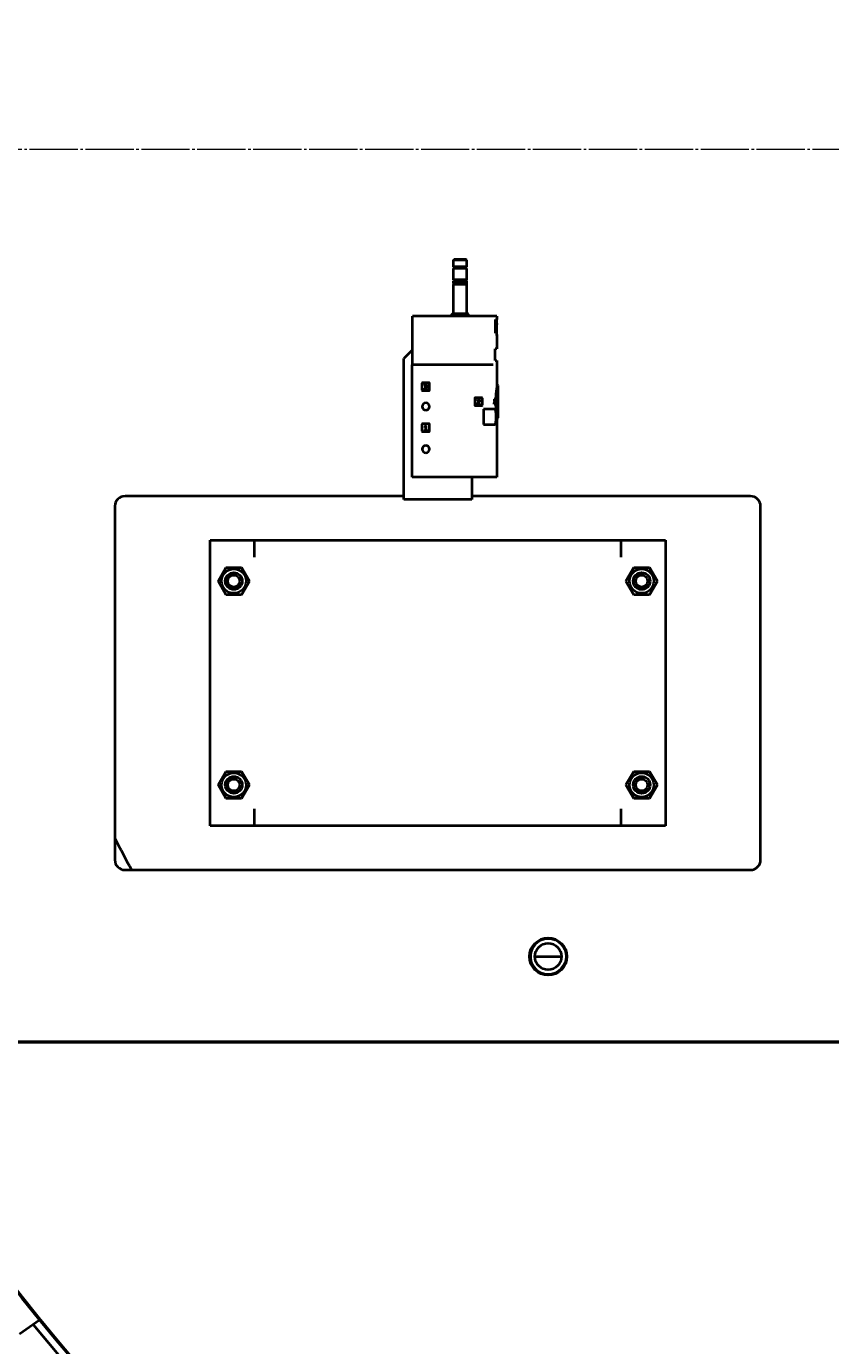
# Model space of a CAD drawing. Header units: millimetres. Extents: x -4428 to 3866, y -3426 to 3855.
# Tile 124 of 191: x 1629 to 2102, y -2599 to -1822. Entities that reach past the tile are written whole.
import ezdxf

# ---------------------------------------------------------------- set-up
doc = ezdxf.new("R2010")
doc.units = ezdxf.units.MM
for name, pattern in [('K5LT_AXLED', [32.912189, 28.412189, -1.5, 1.5, -1.5]), ('K5LT_BASIC', [0]), ('K5LT_THIN', [0])]:
    doc.linetypes.add(name, pattern=pattern)
doc.layers.add('Системный слой', color=7, linetype='Continuous')
doc.styles.add('KDIMTEXTSTYLE', font='GOST_AU.SHX', dxfattribs={"width": 0.96, "oblique": 15, "height": 5})
doc.dimstyles.new('KDIMSTYLE (1.00)', dxfattribs={"dimtxt": 5, "dimasz": 1, "dimexe": 2, "dimexo": 0, "dimgap": 1, "dimtad": 1, "dimtxsty": 'KDIMTEXTSTYLE', "dimsah": 1, "dimcen": 0, "dimdle": 1, "dimadec": 0, "dimazin": 0, "dimtfac": 0.667, "dimtmove": 0, "dimatfit": 3, "dimfxl": 1, "dimtvp": 1, "dimtolj": 1, "dimtzin": 0, "dimarcsym": 0})

# ---------------------------------------------------------------- blocks, each defined once
blk = doc.blocks.new('KDIMARROW_01')
at = {"layer": 'Системный слой'}
blk.add_hatch(color=0, dxfattribs=at).paths.add_polyline_path([(0, 0), (-5, 0.66), (-4.5, 0), (-5, -0.66)])
at = {"layer": 'Системный слой', "color": 0, "linetype": 'K5LT_THIN', "lineweight": 20}
for p, q in [((-4.5, 0), (-5, 0.66)), ((-5, 0.66), (0, 0)), ((0, 0), (-5, -0.66)), ((-5, -0.66), (-4.5, 0)), ((0, 0), (-1, 0))]:
    blk.add_line(p, q, dxfattribs=at)
blk = doc.blocks.new('U20')
at = {"layer": 'Системный слой', "color": 30, "linetype": 'K5LT_AXLED', "lineweight": 20, "true_color": 0xff8000}
blk.add_line((2481.93, -1894.95), (1384.93, -1894.95), dxfattribs=at)
blk = doc.blocks.new('U16')
at = {"layer": 'Системный слой', "color": 150, "linetype": 'K5LT_BASIC', "lineweight": 40, "true_color": 0x0080ff}
for p, q in [((1880.13, -1960.11), (1880.59, -1959.65)), ((1884.13, -1960.11), (1880.13, -1960.11)), ((1880.13, -1963.95), (1880.13, -1960.11)), ((1884.13, -1963.95), (1880.13, -1963.95)), ((1880.58, -1964.95), (1880.58, -1963.95)), ((1884.13, -1959.65), (1880.59, -1959.65)), ((1887.67, -1959.65), (1884.13, -1959.65)), ((1888.13, -1960.11), (1884.13, -1960.11)), ((1888.13, -1963.95), (1884.13, -1963.95)), ((1888.13, -1960.11), (1887.67, -1959.65)), ((1887.68, -1964.95), (1887.68, -1963.95)), ((1888.13, -1963.95), (1888.13, -1960.11)), ((1880.13, -1971.65), (1880.13, -1964.95)), ((1884.13, -1964.95), (1880.13, -1964.95)), ((1884.13, -1971.65), (1880.13, -1971.65)), ((1880.13, -1971.65), (1881, -1972.15)), ((1880.13, -1973.63), (1880.13, -1972.15)), ((1884.13, -1972.15), (1880.13, -1972.15)), ((1888.13, -1964.95), (1884.13, -1964.95)), ((1888.13, -1971.65), (1884.13, -1971.65)), ((1888.13, -1972.15), (1884.13, -1972.15)), ((1888.13, -1971.65), (1887.26, -1972.15)), ((1888.13, -1971.65), (1888.13, -1964.95)), ((1888.13, -1973.63), (1888.13, -1972.15)), ((1884.13, -1973.63), (1880.13, -1973.63)), ((1880.13, -1991.65), (1880.13, -1974.33)), ((1884.13, -1974.33), (1880.13, -1974.33)), ((1888.13, -1973.63), (1884.13, -1973.63)), ((1888.13, -1974.33), (1884.13, -1974.33)), ((1888.13, -1991.65), (1888.13, -1974.33)), ((1856.13, -2021.75), (1856.13, -1992.95)), ((1903.4, -1992.95), (1856.13, -1992.95)), ((1879.13, -1991.9), (1879.38, -1991.65)), ((1884.13, -1991.9), (1879.13, -1991.9)), ((1879.13, -1992.95), (1879.13, -1991.9)), ((1884.13, -1991.65), (1879.38, -1991.65)), ((1888.88, -1991.65), (1884.13, -1991.65)), ((1889.13, -1991.9), (1884.13, -1991.9)), ((1889.13, -1991.9), (1888.88, -1991.65)), ((1889.13, -1992.95), (1889.13, -1991.9)), ((1903.59, -1992.95), (1903.4, -1992.95)), ((1905.73, -1992.95), (1903.59, -1992.95)), ((1904.91, -1994.95), (1905.12, -1994.95)), ((1904.91, -2002.95), (1904.91, -1994.95)), ((1905.12, -2002.95), (1905.12, -1994.95)), ((1905.73, -1992.95), (1905.73, -1994.95)), ((1905.73, -1997.31), (1905.73, -1994.95)), ((1905.73, -1994.95), (1905.73, -1994.95)), ((1905.12, -2002.95), (1904.91, -2002.95)), ((1905.67, -2003.85), (1905.67, -1997.94)), ((1905.73, -2004.4), (1905.73, -2012.25)), ((1855.93, -2012.95), (1850.93, -2017.95)), ((1850.93, -2092.95), (1850.93, -2017.95)), ((1855.93, -2012.95), (1856.13, -2012.95)), ((1905.73, -2012.25), (1904.68, -2012.25)), ((1904.68, -2019.05), (1904.68, -2012.25)), ((1903.09, -2021.75), (1855.93, -2021.75)), ((1855.93, -2087.75), (1855.93, -2021.75)), ((1903.56, -2021.75), (1903.09, -2021.75)), ((1903.59, -2021.75), (1903.56, -2021.75)), ((1904.68, -2019.05), (1905.73, -2019.05)), ((1905.73, -2019.05), (1905.73, -2033.79)), ((1861.63, -2032.5), (1861.63, -2036.6)), ((1865.93, -2032.3), (1861.83, -2032.3)), ((1863.03, -2034.06), (1863.42, -2034.06)), ((1866.13, -2036.6), (1866.13, -2032.5)), ((1905.73, -2033.6), (1906.18, -2033.6)), ((1906.43, -2043.35), (1906.43, -2033.85)), ((1861.83, -2036.8), (1865.93, -2036.8)), ((1863.42, -2035.2), (1863.03, -2035.2)), ((1863.93, -2034.43), (1863.8, -2034.43)), ((1863.8, -2034.43), (1863.8, -2034.83)), ((1863.8, -2034.83), (1863.93, -2034.83)), ((1892.68, -2041.3), (1892.68, -2045.4)), ((1896.98, -2041.1), (1892.88, -2041.1)), ((1897.18, -2045.4), (1897.18, -2041.3)), ((1904.34, -2042), (1904.65, -2042)), ((1892.88, -2045.6), (1896.98, -2045.6)), ((1894.08, -2042.86), (1894.47, -2042.86)), ((1895.25, -2043.19), (1894.08, -2044.3)), ((1894.08, -2044.3), (1894.08, -2044.85)), ((1894.08, -2044.85), (1895.79, -2044.85)), ((1894.49, -2044.46), (1895.52, -2043.48)), ((1895.79, -2044.46), (1894.49, -2044.46)), ((1895.79, -2044.85), (1895.79, -2044.46)), ((1897.93, -2047.75), (1897.93, -2056.75)), ((1903.09, -2047.75), (1897.93, -2047.75)), ((1903.56, -2047.75), (1903.09, -2047.75)), ((1904.42, -2047.75), (1903.56, -2047.75)), ((1904.41, -2042.86), (1904.09, -2042.86)), ((1904.41, -2044.3), (1904.09, -2044.3)), ((1904.09, -2044.85), (1904.09, -2044.3)), ((1904.41, -2044.85), (1904.09, -2044.85)), ((1904.41, -2042.86), (1904.52, -2042.86)), ((1904.41, -2044.85), (1904.41, -2044.3)), ((1904.41, -2044.85), (1904.87, -2044.85)), ((1904.87, -2044.46), (1904.53, -2044.46)), ((1904.87, -2044.85), (1904.87, -2044.46)), ((1906.43, -2052.85), (1906.43, -2043.35)), ((1861.63, -2056.63), (1861.63, -2060.73)), ((1865.93, -2056.43), (1861.83, -2056.43)), ((1863.68, -2057.33), (1863.31, -2057.9)), ((1864.08, -2057.33), (1863.68, -2057.33)), ((1864.08, -2059.79), (1864.08, -2057.33)), ((1866.13, -2060.73), (1866.13, -2056.63)), ((1897.93, -2056.75), (1903.09, -2056.75)), ((1903.09, -2056.75), (1903.56, -2056.75)), ((1903.56, -2056.75), (1904.42, -2056.75)), ((1905.73, -2052.92), (1905.73, -2087.75)), ((1905.73, -2053.1), (1906.18, -2053.1)), ((1861.83, -2060.93), (1865.93, -2060.93)), ((1863.31, -2058.47), (1863.68, -2057.9)), ((1863.31, -2057.9), (1863.31, -2058.47)), ((1863.31, -2059.79), (1863.31, -2060.18)), ((1863.68, -2059.79), (1863.31, -2059.79)), ((1863.31, -2060.18), (1864.45, -2060.18)), ((1863.68, -2057.9), (1863.68, -2059.79)), ((1864.45, -2059.79), (1864.08, -2059.79)), ((1864.45, -2060.18), (1864.45, -2059.79)), ((1903.09, -2087.75), (1855.93, -2087.75)), ((1890.93, -2087.75), (1890.93, -2092.95)), ((1903.56, -2087.75), (1903.09, -2087.75)), ((1905.73, -2087.75), (1903.56, -2087.75)), ((1850.93, -2100.95), (1850.93, -2092.95)), ((1890.93, -2092.95), (1890.93, -2100.95)), ((1850.93, -2098.95), (1686.93, -2098.95)), ((1890.93, -2100.95), (1850.93, -2100.95)), ((2054.93, -2098.95), (1890.93, -2098.95)), ((1680.93, -2104.95), (1680.93, -2312.95)), ((2060.93, -2312.95), (2060.93, -2104.95)), ((1736.93, -2124.95), (1762.93, -2124.95)), ((1736.93, -2292.95), (1736.93, -2124.95)), ((1762.93, -2124.95), (1762.93, -2134.95)), ((1762.93, -2124.95), (1978.93, -2124.95)), ((1978.93, -2134.95), (1978.93, -2124.95)), ((1978.93, -2124.95), (2004.93, -2124.95)), ((2004.93, -2124.95), (2004.93, -2292.95)), ((1741.69, -2148.95), (1746.31, -2140.95)), ((1746.31, -2140.95), (1755.55, -2140.95)), ((1755.55, -2140.95), (1760.17, -2148.95)), ((1981.69, -2148.95), (1986.31, -2140.95)), ((1986.31, -2140.95), (1995.55, -2140.95)), ((1995.55, -2140.95), (2000.17, -2148.95)), ((1746.31, -2156.95), (1741.69, -2148.95)), ((1760.17, -2148.95), (1755.55, -2156.95)), ((1986.31, -2156.95), (1981.69, -2148.95)), ((2000.17, -2148.95), (1995.55, -2156.95)), ((1755.55, -2156.95), (1746.31, -2156.95)), ((1995.55, -2156.95), (1986.31, -2156.95)), ((1741.69, -2268.95), (1746.31, -2260.95)), ((1746.31, -2260.95), (1755.55, -2260.95)), ((1755.55, -2260.95), (1760.17, -2268.95)), ((1981.69, -2268.95), (1986.31, -2260.95)), ((1986.31, -2260.95), (1995.55, -2260.95)), ((1995.55, -2260.95), (2000.17, -2268.95)), ((1746.31, -2276.95), (1741.69, -2268.95)), ((1760.17, -2268.95), (1755.55, -2276.95)), ((1986.31, -2276.95), (1981.69, -2268.95)), ((2000.17, -2268.95), (1995.55, -2276.95)), ((1755.55, -2276.95), (1746.31, -2276.95)), ((1995.55, -2276.95), (1986.31, -2276.95)), ((1762.93, -2282.95), (1762.93, -2292.95)), ((1978.93, -2292.95), (1978.93, -2282.95)), ((1762.93, -2292.95), (1736.93, -2292.95)), ((1978.93, -2292.95), (1762.93, -2292.95)), ((2004.93, -2292.95), (1978.93, -2292.95)), ((1686.93, -2318.95), (2054.93, -2318.95)), ((1924.93, -2369.95), (1925.28, -2369.95)), ((1928.08, -2369.95), (1943.78, -2369.95)), ((1946.58, -2369.95), (1946.93, -2369.95)), ((1569.93, -2419.95), (2173.06, -2419.95)), ((2172.93, -2420.45), (1569.93, -2420.45)), ((1636.62, -2583.9), (1624.82, -2592.16))]:
    blk.add_line(p, q, dxfattribs=at)
for centre, radius in [((1750.93, -2148.95), 7.2), ((1990.93, -2148.95), 7.2), ((1750.93, -2148.95), 5), ((1750.93, -2148.95), 3.5), ((1990.93, -2148.95), 5), ((1990.93, -2148.95), 3.5), ((1750.93, -2268.95), 7.2), ((1750.93, -2268.95), 5), ((1750.93, -2268.95), 3.5), ((1990.93, -2268.95), 7.2), ((1990.93, -2268.95), 5), ((1990.93, -2268.95), 3.5), ((1935.93, -2369.95), 11), ((1935.93, -2369.95), 10.65), ((1935.93, -2369.95), 7.85)]:
    blk.add_circle(centre, radius, dxfattribs=at)
for centre, radius, start, end in [((2481.93, -1894.95), 1090.5, 331.22113, 166.2093), ((1880.13, -1973.98), 0.35, 270, 90), ((1888.13, -1973.98), 0.35, 90, 270), ((1861.83, -2032.5), 0.2, 90, 180), ((1863.88, -2034.06), 0.855, 318.18969, 180), ((1863.88, -2034.06), 0.456, 30, 180), ((1863.93, -2034.03), 0.399, 270, 30), ((1865.93, -2032.5), 0.2, 0, 90), ((1906.18, -2033.85), 0.25, 0, 90), ((1861.83, -2036.6), 0.2, 180, 270), ((1863.88, -2035.2), 0.855, 180, 41.81031), ((1863.88, -2035.2), 0.456, 180, 330.00001), ((1863.93, -2035.23), 0.399, 330.00001, 90), ((1865.93, -2036.6), 0.2, 270, 0), ((1892.88, -2041.3), 0.2, 90, 180), ((1894.93, -2042.86), 0.855, 313.60282, 180), ((1896.98, -2041.3), 0.2, 0, 90), ((1863.93, -2046.25), 2.15, 90, 270), ((1863.93, -2046.25), 2.15, 270, 90), ((1892.88, -2045.4), 0.2, 180, 270), ((1894.93, -2042.86), 0.456, 313.60282, 180), ((1896.98, -2045.4), 0.2, 270, 0), ((1861.83, -2056.63), 0.2, 90, 180), ((1865.93, -2056.63), 0.2, 0, 90), ((1906.18, -2052.85), 0.25, 270, 0), ((1861.83, -2060.73), 0.2, 180, 270), ((1865.93, -2060.73), 0.2, 270, 0), ((1863.93, -2071.25), 2.15, 90, 270), ((1863.93, -2071.25), 2.15, 270, 90), ((1686.93, -2104.95), 6, 90, 180), ((2054.93, -2104.95), 6, 0, 90), ((2481.93, -1889.95), 900, 207.12675, 208.46792), ((1686.93, -2312.95), 6, 180, 270), ((2054.93, -2312.95), 6, 270, 0), ((2481.93, -1894.95), 1090, 213.20696, 266.54167), ((2481.93, -1894.95), 1090.5, 213.24707, 266.55323), ((2481.93, -1894.95), 1095, 219.16349, 223.06382)]:
    blk.add_arc(centre, radius, start, end, dxfattribs=at)
at = {"layer": 'Системный слой', "color": 7, "linetype": 'K5LT_THIN', "lineweight": 20}
for centre, radius in [((1750.93, -2148.95), 4.19), ((1990.93, -2148.95), 4.19), ((1750.93, -2268.95), 4.19), ((1990.93, -2268.95), 4.19), ((1935.93, -2369.95), 10.11)]:
    blk.add_arc(centre, radius, 70, 340, dxfattribs=at)
at = {"layer": 'Системный слой', "color": 150, "linetype": 'K5LT_BASIC', "lineweight": 40, "true_color": 0x0080ff}
for centre, major_axis, start_param, end_param in [((1866.23, -2033.58), (39.5, 0), 5.994245, 6.024997), ((1866.23, -2033.58), (-39.8, 0), 2.854892, 2.885394), ((1866.23, -2034.14), (-39.8, 0), 2.865849, 2.892535)]:
    blk.add_ellipse(centre, major_axis=major_axis, ratio=0.952381, start_param=start_param, end_param=end_param, dxfattribs=at)
for points, knots in [([(1905.73, -1997.31), (1905.72, -1997.34), (1905.72, -1997.39), (1905.71, -1997.51), (1905.7, -1997.65), (1905.68, -1997.79), (1905.67, -1997.91), (1905.67, -1997.94)], [0, 0, 0, 0, 2.065813, 3.600375, 5.110385, 7.06038, 8, 8, 8, 8]), ([(1905.67, -1997.94), (1905.68, -1997.81), (1905.69, -1997.65), (1905.71, -1997.48), (1905.72, -1997.38), (1905.72, -1997.33), (1905.73, -1997.31)], [0, 0, 0, 0, 2.989143, 3.933502, 5.603203, 7, 7, 7, 7]), ([(1905.67, -2003.85), (1905.68, -2003.96), (1905.7, -2004.12), (1905.72, -2004.3), (1905.73, -2004.39), (1905.73, -2004.4), (1905.73, -2004.4)], [0, 0, 0, 0, 2.039412, 3.771202, 5.541616, 7, 7, 7, 7]), ([(1905.73, -2004.4), (1905.73, -2004.4), (1905.73, -2004.37), (1905.71, -2004.2), (1905.69, -2004), (1905.67, -2003.85)], [0, 0, 0, 0, 1.741853, 3.599037, 6, 6, 6, 6]), ([(1905.73, -2033.79), (1905.73, -2033.86), (1905.72, -2034.01), (1905.69, -2034.36), (1905.63, -2034.83), (1905.55, -2035.45), (1905.44, -2036.21), (1905.34, -2037.02), (1905.23, -2037.97), (1905.14, -2038.91), (1905.06, -2039.87), (1905.01, -2040.7), (1904.97, -2041.54), (1904.95, -2042.4), (1904.94, -2043.03), (1904.94, -2043.35)], [0, 0, 0, 0, 1.220666, 2.247967, 3.629319, 5.123162, 6.35989, 7.900344, 9.116182, 10.617499, 11.773511, 12.891949, 13.725288, 14.852744, 16, 16, 16, 16]), ([(1904.34, -2042), (1904.32, -2042), (1904.3, -2042.01), (1904.26, -2042.05), (1904.23, -2042.09), (1904.2, -2042.15), (1904.18, -2042.22), (1904.15, -2042.3), (1904.13, -2042.39), (1904.12, -2042.49), (1904.1, -2042.64), (1904.09, -2042.77), (1904.09, -2042.86)], [0, 0, 0, 0, 1.420493, 2.920333, 3.89795, 5.023315, 6.123205, 7.21037, 8.284821, 9.344061, 10.389118, 13, 13, 13, 13]), ([(1904.41, -2042.86), (1904.41, -2042.72), (1904.42, -2042.57), (1904.46, -2042.33), (1904.48, -2042.22), (1904.56, -2042.05), (1904.6, -2042.01), (1904.65, -2042.01)], [0, 0, 0, 0, 0.000426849, 0.000426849, 0.000853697, 0.000853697, 0.001362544, 0.001362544, 0.001362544, 0.001362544]), ([(1904.65, -2042.01), (1904.68, -2042.01), (1904.71, -2042.03), (1904.77, -2042.12), (1904.8, -2042.21), (1904.84, -2042.43), (1904.86, -2042.56), (1904.87, -2042.84), (1904.87, -2042.99), (1904.85, -2043.26), (1904.83, -2043.38), (1904.8, -2043.48)], [0.001362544, 0.001362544, 0.001362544, 0.001362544, 0.001707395, 0.001707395, 0.002134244, 0.002134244, 0.002561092, 0.002561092, 0.002987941, 0.002987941, 0.00341479, 0.00341479, 0.00341479, 0.00341479]), ([(1904.42, -2043.19), (1904.43, -2043.16), (1904.44, -2043.12), (1904.45, -2043.02), (1904.46, -2042.94), (1904.46, -2042.88), (1904.46, -2042.86)], [0, 0, 0, 0, 2.260747, 3.399034, 6.055352, 7, 7, 7, 7]), ([(1904.42, -2056.75), (1904.48, -2056.75), (1904.57, -2056.73), (1904.67, -2056.64), (1904.75, -2056.56), (1904.8, -2056.47), (1904.89, -2056.29), (1904.97, -2056.1), (1905.04, -2055.84), (1905.07, -2055.67), (1905.12, -2055.45), (1905.15, -2055.26), (1905.19, -2054.98), (1905.22, -2054.69), (1905.25, -2054.37), (1905.27, -2054.18), (1905.28, -2053.94), (1905.3, -2053.58), (1905.33, -2052.97), (1905.33, -2052.41), (1905.33, -2051.85), (1905.32, -2051.39), (1905.31, -2051.01), (1905.29, -2050.66), (1905.27, -2050.31), (1905.24, -2049.99), (1905.21, -2049.71), (1905.19, -2049.54), (1905.16, -2049.31), (1905.13, -2049.13), (1905.09, -2048.88), (1905.02, -2048.6), (1904.94, -2048.35), (1904.87, -2048.17), (1904.81, -2048.05), (1904.74, -2047.94), (1904.65, -2047.84), (1904.54, -2047.77), (1904.46, -2047.75), (1904.42, -2047.75)], [0, 0, 0, 0, 1.885672, 3.138056, 3.760079, 4.794164, 5.408589, 7.646783, 8.24787, 9.247598, 9.84484, 11.034865, 11.431873, 13.018204, 14.009402, 14.473811, 14.827251, 16.1958, 17.777633, 20.011459, 20.925591, 22.492717, 23.861617, 24.255274, 25.638888, 27.028708, 27.294604, 28.424846, 28.822601, 29.816266, 30.409517, 31.800317, 33.608972, 34.416467, 35.227174, 36.239452, 37.245954, 38.631097, 40, 40, 40, 40]), ([(1904.52, -2042.86), (1904.52, -2042.71), (1904.54, -2042.56), (1904.6, -2042.43), (1904.62, -2042.4), (1904.65, -2042.4)], [0, 0, 0, 0, 0.0004553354, 0.0004553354, 0.0007262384, 0.0007262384, 0.0007262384, 0.0007262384]), ([(1904.65, -2042.4), (1904.66, -2042.4), (1904.68, -2042.42), (1904.71, -2042.47), (1904.73, -2042.51), (1904.75, -2042.63), (1904.76, -2042.7), (1904.77, -2042.85), (1904.77, -2042.93), (1904.76, -2043.07), (1904.75, -2043.14), (1904.73, -2043.19)], [0.000726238, 0.000726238, 0.000726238, 0.000726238, 0.000910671, 0.000910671, 0.001138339, 0.001138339, 0.001366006, 0.001366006, 0.001593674, 0.001593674, 0.001821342, 0.001821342, 0.001821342, 0.001821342]), ([(1904.94, -2043.35), (1904.94, -2043.73), (1904.95, -2044.47), (1904.99, -2045.46), (1905.04, -2046.47), (1905.11, -2047.43), (1905.21, -2048.48), (1905.32, -2049.48), (1905.43, -2050.39), (1905.53, -2051.14), (1905.61, -2051.74), (1905.68, -2052.25), (1905.72, -2052.66), (1905.73, -2052.85), (1905.73, -2052.92)], [0, 0, 0, 0, 1.250713, 2.490943, 3.362432, 4.766846, 5.952263, 7.361932, 8.825065, 10.119483, 11.246695, 12.459306, 13.772296, 15, 15, 15, 15])]:
    blk.add_open_spline(points, degree=3, knots=knots, dxfattribs=at)
at = {"layer": 'Системный слой'}
blk.add_blockref('U20', (0, 0), dxfattribs=at)

msp = doc.modelspace()

# ---------------------------------------------------------------- block references
at = {"layer": 'Системный слой'}
msp.add_blockref('U16', (0, 0), dxfattribs=at)

# ---------------------------------------------------------------- dimensions: what is measured, and where the dimension line sits
at = {"layer": 'Системный слой', "color": 7}
msp.add_linear_dim(base=(3576.931, -3423.906), p1=(1097.431, -956.955), p2=(3576.931, -1894.955), location=(2337.181, -3423.906), dimstyle='KDIMSTYLE (1.00)', override={"dimexo": 0, "dimpost": '\\H75.0;\\W0.965;\\Q15;<>', "dimblk1": 'KDIMARROW_01', "dimblk2": 'KDIMARROW_01', "dimse1": 0, "dimse2": 0, "dimclrt": 7, "dimtolj": 1}, dxfattribs=at).render()

doc.saveas('drawing.dxf')
